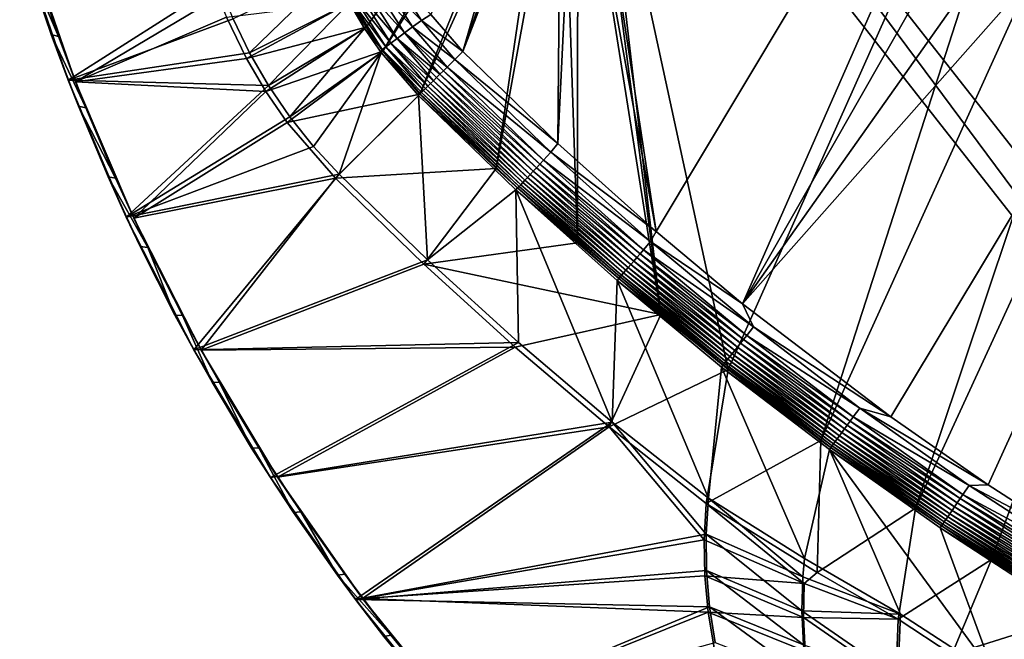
# Model space of a CAD drawing. Header units: metres. Extents: x -1651 to 0, y -1070 to 0.
# Tile 3 of 35: x -1607 to -1139, y -682 to -387. Entities that reach past the tile are written whole.
import ezdxf

# ---------------------------------------------------------------- set-up
doc = ezdxf.new("R2010")
doc.units = ezdxf.units.M

msp = doc.modelspace()

# ---------------------------------------------------------------- linework, layer by layer
at = {"layer": 'None'}
for points in [[(-1072.084839, -108.994781, -406), (-1270.322021, -553.53772, -406), (-1332.880127, -264.695038, -406)], [(-1270.322021, -553.53772, -406), (-1072.084839, -108.994781, -406), (-1226.428955, -587.216003, -406)], [(-1072.084839, -108.994781, -406), (-1013.476501, -117.099854, -406), (-1226.428955, -587.216003, -406)], [(-1226.428955, -587.216003, -406), (-1013.476501, -117.099854, -406), (-1181.447754, -619.426575, -406)], [(-1013.476501, -117.099854, -406), (-955.190979, -127.269501, -406), (-1181.447754, -619.426575, -406)], [(-1181.447754, -619.426575, -406), (-955.190979, -127.269501, -406), (-1145.369263, -643.685303, -406)], [(-955.190979, -127.269501, -406), (-1103.928101, -669.917908, -406), (-1145.369263, -643.685303, -406)], [(-1093.557251, -135.405212, -403), (-1337.562988, -270.158661, -403), (-1304.547363, -487.969818, -403)], [(-1304.547363, -487.969818, -403), (-1263.507813, -522.243103, -403), (-1093.557251, -135.405212, -403)], [(-1263.507813, -522.243103, -403), (-1046.447266, -141.236023, -403), (-1093.557251, -135.405212, -403)], [(-1263.507813, -522.243103, -403), (-999.525085, -148.42247, -403), (-1046.447266, -141.236023, -403)], [(-942.473816, -159.040817, -403), (-999.525085, -148.42247, -403), (-1263.507813, -522.243103, -403)], [(-1193.170532, -576.010864, -403), (-942.473816, -159.040817, -403), (-1263.507813, -522.243103, -403)], [(-1193.170532, -576.010864, -403), (-1146.910767, -608.250427, -403), (-942.473816, -159.040817, -403)], [(-1146.910767, -608.250427, -403), (-1103.315796, -636.548584, -403), (-942.473816, -159.040817, -403)], [(-1302.379272, -527.437622, -406), (-1336.091064, -271.071716, -406), (-1332.880127, -264.695038, -406)], [(-1332.880127, -264.695038, -406), (-1270.322021, -553.53772, -406), (-1302.379272, -527.437622, -406)], [(-1337.562988, -270.158661, -403), (-1342.995117, -277.004944, -403), (-1304.547363, -487.969818, -403)], [(-1341.770264, -278.229675, -406), (-1336.091064, -271.071716, -406), (-1302.379272, -527.437622, -406)], [(-1304.547363, -487.969818, -403), (-1342.995117, -277.004944, -403), (-1351.267212, -446.067352, -403)], [(-1342.995117, -277.004944, -403), (-1349.841309, -282.437042, -403), (-1351.267212, -446.067352, -403)], [(-1348.928345, -283.908905, -406), (-1341.770264, -278.229675, -406), (-1341.980347, -493.312286, -406)], [(-1341.980347, -493.312286, -406), (-1341.770264, -278.229675, -406), (-1302.379272, -527.437622, -406)], [(-1351.267212, -446.067352, -403), (-1349.841309, -282.437042, -403), (-1396.356323, -402.414917, -403)], [(-1349.841309, -282.437042, -403), (-1355.942505, -285.50943, -403), (-1396.356323, -402.414917, -403)], [(-1355.304932, -287.119873, -406), (-1348.928345, -283.908905, -406), (-1380.497314, -457.967896, -406)], [(-1380.497314, -457.967896, -406), (-1348.928345, -283.908905, -406), (-1341.980347, -493.312286, -406)], [(-1370, -289.922791, -406), (-1362.735352, -289.256256, -406), (-1434.294434, -402.250427, -406)], [(-1434.294434, -402.250427, -406), (-1362.735352, -289.256256, -406), (-1416.698853, -422.640991, -406)], [(-1362.735352, -289.256256, -406), (-1355.304932, -287.119873, -406), (-1416.698853, -422.640991, -406)], [(-1416.698853, -422.640991, -406), (-1355.304932, -287.119873, -406), (-1380.497314, -457.967896, -406)], [(-1411.469116, -384.872192, -403), (-1396.356323, -402.414917, -403), (-1363.050415, -287.553131, -403)], [(-1396.356323, -402.414917, -403), (-1355.942505, -285.50943, -403), (-1363.050415, -287.553131, -403)], [(-1442.158813, -390.881775, -406), (-1449.27063, -378.807037, -406), (-1370, -289.922791, -406)], [(-1442.158813, -390.881775, -406), (-1370, -289.922791, -406), (-1434.294434, -402.250427, -406)], [(-1583.692627, -416.023407), (-1512.05188, -370.256561), (-1606.710938, -349.166779)], [(-1606.710938, -349.166779), (-1603.421021, -359.716003, -45), (-1591.756348, -394.264252, -45)], [(-1606.710938, -349.166779), (-1591.756348, -394.264252, -45), (-1583.692627, -416.023407)], [(-1580.148071, -416.881317, -3), (-1603.196045, -350.393066, -3), (-1512.542236, -376.454315, -3)], [(-1603.196045, -350.393066, -3), (-1588.217773, -395.24292, -45), (-1599.899292, -360.884705, -45)], [(-1603.196045, -350.393066, -3), (-1580.148071, -416.881317, -3), (-1588.217773, -395.24292, -45)], [(-1591.756348, -394.264252, -45), (-1603.421021, -359.716003, -45), (-1588.217773, -395.24292, -45)], [(-1588.217773, -395.24292, -45), (-1603.421021, -359.716003, -45), (-1599.899292, -360.884705, -45)], [(-1505.40271, -386.947845), (-1497.548096, -403.106934), (-1457.528809, -364.121399, -377.175201)], [(-1457.528809, -364.121399, -377.175201), (-1497.548096, -403.106934), (-1450.169312, -379.292847, -377.175201)], [(-1429.110229, -366.979279, -402.52005), (-1433.676392, -369.418945, -401.100159), (-1416.030762, -387.646759, -402.52005)], [(-1416.030762, -387.646759, -402.52005), (-1411.469116, -384.872192, -403), (-1429.110229, -366.979279, -402.52005)], [(-1505.40271, -386.947845), (-1512.05188, -370.256561), (-1583.692627, -416.023407)], [(-1427.569824, -396.180054, -395.641296), (-1441.769287, -373.742828, -395.641296), (-1445.043945, -375.492462, -391.779236)], [(-1424.07959, -393.59903, -398.780426), (-1437.940308, -371.697083, -398.780426), (-1441.769287, -373.742828, -395.641296)], [(-1427.569824, -396.180054, -395.641296), (-1424.07959, -393.59903, -398.780426), (-1441.769287, -373.742828, -395.641296)], [(-1437.940308, -371.697083, -398.780426), (-1420.192993, -390.724762, -401.100159), (-1433.676392, -369.418945, -401.100159)], [(-1437.940308, -371.697083, -398.780426), (-1424.07959, -393.59903, -398.780426), (-1420.192993, -390.724762, -401.100159)], [(-1433.676392, -369.418945, -401.100159), (-1420.192993, -390.724762, -401.100159), (-1416.030762, -387.646759, -402.52005)], [(-1508.588013, -386.169952, -3), (-1580.148071, -416.881317, -3), (-1512.542236, -376.454315, -3)], [(-1443.019531, -391.432159, -377.175201), (-1449.539063, -377.894165, -382.385681), (-1450.169312, -379.292847, -377.175201)], [(-1432.942505, -400.153259, -387.314758), (-1447.663452, -376.892029, -387.314758), (-1449.539063, -377.894165, -382.385681)], [(-1434.652222, -401.417603, -382.385681), (-1449.539063, -377.894165, -382.385681), (-1443.019531, -391.432159, -377.175201)], [(-1449.539063, -377.894165, -382.385681), (-1434.652222, -401.417603, -382.385681), (-1432.942505, -400.153259, -387.314758)], [(-1430.554688, -398.387482, -391.779236), (-1445.043945, -375.492462, -391.779236), (-1447.663452, -376.892029, -387.314758)], [(-1432.942505, -400.153259, -387.314758), (-1430.554688, -398.387482, -391.779236), (-1447.663452, -376.892029, -387.314758)], [(-1445.043945, -375.492462, -391.779236), (-1430.554688, -398.387482, -391.779236), (-1427.569824, -396.180054, -395.641296)], [(-1499.094727, -405.740662, -3), (-1508.588013, -386.169952, -3), (-1449.27063, -378.807037, -406)], [(-1499.094727, -405.740662, -3), (-1449.27063, -378.807037, -406), (-1442.158813, -390.881775, -406)], [(-1497.548096, -403.106934), (-1488.530396, -418.646973), (-1450.169312, -379.292847, -377.175201)], [(-1450.169312, -379.292847, -377.175201), (-1488.530396, -418.646973), (-1443.019531, -391.432159, -377.175201)], [(-1497.548096, -403.106934), (-1505.40271, -386.947845), (-1583.692627, -416.023407)], [(-1580.148071, -416.881317, -3), (-1508.588013, -386.169952, -3), (-1499.094727, -405.740662, -3)], [(-1420.192993, -390.724762, -401.100159), (-1400.135742, -406.172729, -402.522797), (-1416.030762, -387.646759, -402.52005)], [(-1416.030762, -387.646759, -402.52005), (-1396.356323, -402.414917, -403), (-1411.469116, -384.872192, -403)], [(-1400.135742, -406.172729, -402.522797), (-1396.356323, -402.414917, -403), (-1416.030762, -387.646759, -402.52005)], [(-1489.873779, -421.396545, -3), (-1499.094727, -405.740662, -3), (-1442.158813, -390.881775, -406)], [(-1489.873779, -421.396545, -3), (-1442.158813, -390.881775, -406), (-1434.294434, -402.250427, -406)], [(-1488.530396, -418.646973), (-1478.398193, -433.484344), (-1443.019531, -391.432159, -377.175201)], [(-1443.019531, -391.432159, -377.175201), (-1478.398193, -433.484344), (-1435.113037, -402.861664, -377.175201)], [(-1435.113037, -402.861664, -377.175201), (-1434.652222, -401.417603, -382.385681), (-1443.019531, -391.432159, -377.175201)], [(-1424.07959, -393.59903, -398.780426), (-1403.806274, -409.822235, -401.100342), (-1420.192993, -390.724762, -401.100159)], [(-1403.806274, -409.822235, -401.100342), (-1400.135742, -406.172729, -402.522797), (-1420.192993, -390.724762, -401.100159)], [(-1591.756348, -394.264252, -45), (-1578.862915, -428.372955, -45), (-1583.692627, -416.023407)], [(-1578.862915, -428.372955, -45), (-1591.756348, -394.264252, -45), (-1575.31665, -429.161957, -45)], [(-1575.31665, -429.161957, -45), (-1591.756348, -394.264252, -45), (-1588.217773, -395.24292, -45)], [(-1580.148071, -416.881317, -3), (-1575.31665, -429.161957, -45), (-1588.217773, -395.24292, -45)], [(-1430.554688, -398.387482, -391.779236), (-1410.313354, -416.292023, -395.641296), (-1427.569824, -396.180054, -395.641296)], [(-1427.569824, -396.180054, -395.641296), (-1407.234985, -413.231323, -398.780975), (-1424.07959, -393.59903, -398.780426)], [(-1410.313354, -416.292023, -395.641296), (-1408.824219, -414.811432, -397.307983), (-1427.569824, -396.180054, -395.641296)], [(-1427.569824, -396.180054, -395.641296), (-1408.824219, -414.811432, -397.307983), (-1407.234985, -413.231323, -398.780975)], [(-1407.234985, -413.231323, -398.780975), (-1405.558105, -411.564026, -400.048492), (-1424.07959, -393.59903, -398.780426)], [(-1424.07959, -393.59903, -398.780426), (-1405.558105, -411.564026, -400.048492), (-1403.806274, -409.822235, -401.100342)], [(-1416.562134, -422.505096, -382.386566), (-1434.652222, -401.417603, -382.385681), (-1435.113037, -402.861664, -377.175201)], [(-1434.652222, -401.417603, -382.385681), (-1415.05249, -421.004028, -387.314301), (-1432.942505, -400.153259, -387.314758)], [(-1416.562134, -422.505096, -382.386566), (-1415.88562, -421.832397, -384.898315), (-1434.652222, -401.417603, -382.385681)], [(-1415.88562, -421.832397, -384.898315), (-1415.05249, -421.004028, -387.314301), (-1434.652222, -401.417603, -382.385681)], [(-1432.942505, -400.153259, -387.314758), (-1412.946533, -418.910156, -391.779541), (-1430.554688, -398.387482, -391.779236)], [(-1415.05249, -421.004028, -387.314301), (-1414.069946, -420.027191, -389.614227), (-1432.942505, -400.153259, -387.314758)], [(-1432.942505, -400.153259, -387.314758), (-1414.069946, -420.027191, -389.614227), (-1412.946533, -418.910156, -391.779541)], [(-1412.946533, -418.910156, -391.779541), (-1411.690918, -417.661804, -393.793762), (-1430.554688, -398.387482, -391.779236)], [(-1430.554688, -398.387482, -391.779236), (-1411.690918, -417.661804, -393.793762), (-1410.313354, -416.292023, -395.641296)], [(-1497.548096, -403.106934), (-1583.692627, -416.023407), (-1488.530396, -418.646973)], [(-1489.873779, -421.396545, -3), (-1580.148071, -416.881317, -3), (-1499.094727, -405.740662, -3)], [(-1479.67688, -436.136932, -3), (-1489.873779, -421.396545, -3), (-1434.294434, -402.250427, -406)], [(-1479.67688, -436.136932, -3), (-1434.294434, -402.250427, -406), (-1416.698853, -422.640991, -406)], [(-1478.398193, -433.484344), (-1467.205688, -447.539276), (-1435.113037, -402.861664, -377.175201)], [(-1435.113037, -402.861664, -377.175201), (-1467.205688, -447.539276), (-1455.013428, -460.736206)], [(-1455.013428, -460.736206), (-1417.423218, -423.361298, -377.175201), (-1435.113037, -402.861664, -377.175201)], [(-1417.423218, -423.361298, -377.175201), (-1416.562134, -422.505096, -382.386566), (-1435.113037, -402.861664, -377.175201)], [(-1354.52832, -450.309021, -402.52005), (-1400.135742, -406.172729, -402.522797), (-1403.806274, -409.822235, -401.100342)], [(-1351.267212, -446.067352, -403), (-1396.356323, -402.414917, -403), (-1400.135742, -406.172729, -402.522797)], [(-1351.267212, -446.067352, -403), (-1400.135742, -406.172729, -402.522797), (-1354.52832, -450.309021, -402.52005)], [(-1358.056519, -454.097565, -401.100159), (-1403.806274, -409.822235, -401.100342), (-1405.558105, -411.564026, -400.048492)], [(-1354.52832, -450.309021, -402.52005), (-1403.806274, -409.822235, -401.100342), (-1358.056519, -454.097565, -401.100159)], [(-1362.878662, -459.275269, -397.307617), (-1408.824219, -414.811432, -397.307983), (-1410.313354, -416.292023, -395.641296)], [(-1361.351318, -457.635315, -398.780426), (-1407.234985, -413.231323, -398.780975), (-1408.824219, -414.811432, -397.307983)], [(-1361.351318, -457.635315, -398.780426), (-1408.824219, -414.811432, -397.307983), (-1362.878662, -459.275269, -397.307617)], [(-1359.73999, -455.905121, -400.048401), (-1405.558105, -411.564026, -400.048492), (-1407.234985, -413.231323, -398.780975)], [(-1359.73999, -455.905121, -400.048401), (-1407.234985, -413.231323, -398.780975), (-1361.351318, -457.635315, -398.780426)], [(-1358.056519, -454.097565, -401.100159), (-1405.558105, -411.564026, -400.048492), (-1359.73999, -455.905121, -400.048401)], [(-1583.692627, -416.023407), (-1556.092896, -481.12262), (-1488.530396, -418.646973)], [(-1583.692627, -416.023407), (-1578.862915, -428.372955, -45), (-1564.757324, -461.998474, -45)], [(-1583.692627, -416.023407), (-1564.757324, -461.998474, -45), (-1556.092896, -481.12262)], [(-1552.552734, -481.614502, -3), (-1580.148071, -416.881317, -3), (-1489.873779, -421.396545, -3)], [(-1575.31665, -429.161957, -45), (-1580.148071, -416.881317, -3), (-1561.21228, -462.598602, -45)], [(-1580.148071, -416.881317, -3), (-1552.552734, -481.614502, -3), (-1561.21228, -462.598602, -45)], [(-1488.530396, -418.646973), (-1556.092896, -481.12262), (-1478.398193, -433.484344)], [(-1367.920288, -464.688782, -389.61441), (-1414.069946, -420.027191, -389.614227), (-1415.05249, -421.004028, -387.314301)], [(-1412.946533, -418.910156, -391.779541), (-1414.069946, -420.027191, -389.614227), (-1366.840332, -463.529144, -391.779236)], [(-1414.069946, -420.027191, -389.614227), (-1367.920288, -464.688782, -389.61441), (-1366.840332, -463.529144, -391.779236)], [(-1411.690918, -417.661804, -393.793762), (-1412.946533, -418.910156, -391.779541), (-1365.633789, -462.233612, -393.793457)], [(-1412.946533, -418.910156, -391.779541), (-1366.840332, -463.529144, -391.779236), (-1365.633789, -462.233612, -393.793457)], [(-1364.309937, -460.812164, -395.641296), (-1410.313354, -416.292023, -395.641296), (-1411.690918, -417.661804, -393.793762)], [(-1365.633789, -462.233612, -393.793457), (-1364.309937, -460.812164, -395.641296), (-1411.690918, -417.661804, -393.793762)], [(-1364.309937, -460.812164, -395.641296), (-1362.878662, -459.275269, -397.307617), (-1410.313354, -416.292023, -395.641296)], [(-1479.67688, -436.136932, -3), (-1552.552734, -481.614502, -3), (-1489.873779, -421.396545, -3)], [(-1456.862793, -462.574921, -3), (-1479.67688, -436.136932, -3), (-1416.698853, -422.640991, -406)], [(-1416.698853, -422.640991, -406), (-1380.497314, -457.967896, -406), (-1456.862793, -462.574921, -3)], [(-1455.013428, -460.736206), (-1413.174072, -501.41983), (-1417.423218, -423.361298, -377.175201)], [(-1370.313721, -467.258759, -382.385681), (-1416.562134, -422.505096, -382.386566), (-1417.423218, -423.361298, -377.175201)], [(-1371.116333, -468.177948, -377.175201), (-1370.313721, -467.258759, -382.385681), (-1417.423218, -423.361298, -377.175201)], [(-1413.174072, -501.41983), (-1371.116333, -468.177948, -377.175201), (-1417.423218, -423.361298, -377.175201)], [(-1369.664063, -466.561218, -384.897552), (-1415.88562, -421.832397, -384.898315), (-1416.562134, -422.505096, -382.386566)], [(-1370.313721, -467.258759, -382.385681), (-1369.664063, -466.561218, -384.897552), (-1416.562134, -422.505096, -382.386566)], [(-1368.86438, -465.702545, -387.314758), (-1415.05249, -421.004028, -387.314301), (-1415.88562, -421.832397, -384.898315)], [(-1369.664063, -466.561218, -384.897552), (-1368.86438, -465.702545, -387.314758), (-1415.88562, -421.832397, -384.898315)], [(-1368.86438, -465.702545, -387.314758), (-1367.920288, -464.688782, -389.61441), (-1415.05249, -421.004028, -387.314301)], [(-1564.757324, -461.998474, -45), (-1578.862915, -428.372955, -45), (-1561.21228, -462.598602, -45)], [(-1561.21228, -462.598602, -45), (-1578.862915, -428.372955, -45), (-1575.31665, -429.161957, -45)], [(-1556.092896, -481.12262), (-1467.205688, -447.539276), (-1478.398193, -433.484344)], [(-1552.552734, -481.614502, -3), (-1479.67688, -436.136932, -3), (-1456.862793, -462.574921, -3)], [(-1467.205688, -447.539276), (-1556.092896, -481.12262), (-1455.013428, -460.736206)], [(-1304.547363, -487.969818, -403), (-1351.267212, -446.067352, -403), (-1354.52832, -450.309021, -402.52005)], [(-1307.231567, -492.685425, -402.52005), (-1354.52832, -450.309021, -402.52005), (-1358.056519, -454.097565, -401.100159)], [(-1304.547363, -487.969818, -403), (-1354.52832, -450.309021, -402.52005), (-1307.231567, -492.685425, -402.52005)], [(-1380.497314, -457.967896, -406), (-1414.848755, -503.424744, -3), (-1456.862793, -462.574921, -3)], [(-1380.497314, -457.967896, -406), (-1341.980347, -493.312286, -406), (-1414.848755, -503.424744, -3)], [(-1313.767944, -500.268555, -398.780426), (-1361.351318, -457.635315, -398.780426), (-1362.878662, -459.275269, -397.307617)], [(-1312.224243, -498.477722, -400.048401), (-1359.73999, -455.905121, -400.048401), (-1361.351318, -457.635315, -398.780426)], [(-1312.224243, -498.477722, -400.048401), (-1361.351318, -457.635315, -398.780426), (-1313.767944, -500.268555, -398.780426)], [(-1310.611572, -496.606781, -401.100159), (-1358.056519, -454.097565, -401.100159), (-1359.73999, -455.905121, -400.048401)], [(-1310.611572, -496.606781, -401.100159), (-1359.73999, -455.905121, -400.048401), (-1312.224243, -498.477722, -400.048401)], [(-1307.231567, -492.685425, -402.52005), (-1358.056519, -454.097565, -401.100159), (-1310.611572, -496.606781, -401.100159)], [(-1564.757324, -461.998474, -45), (-1549.45752, -495.097717, -45), (-1556.092896, -481.12262)], [(-1549.45752, -495.097717, -45), (-1564.757324, -461.998474, -45), (-1545.922729, -495.510132, -45)], [(-1545.922729, -495.510132, -45), (-1564.757324, -461.998474, -45), (-1561.21228, -462.598602, -45)], [(-1561.21228, -462.598602, -45), (-1552.552734, -481.614502, -3), (-1545.922729, -495.510132, -45)], [(-1556.092896, -481.12262), (-1524.0448, -544.150879), (-1455.013428, -460.736206)], [(-1520.542236, -544.282043, -3), (-1552.552734, -481.614502, -3), (-1456.862793, -462.574921, -3)], [(-1455.013428, -460.736206), (-1524.0448, -544.150879), (-1413.174072, -501.41983)], [(-1520.542236, -544.282043, -3), (-1456.862793, -462.574921, -3), (-1414.848755, -503.424744, -3)], [(-1365.633789, -462.233612, -393.793457), (-1366.840332, -463.529144, -391.779236), (-1317.870483, -505.028046, -393.793457)], [(-1316.602295, -503.556763, -395.641296), (-1364.309937, -460.812164, -395.641296), (-1365.633789, -462.233612, -393.793457)], [(-1317.870483, -505.028046, -393.793457), (-1316.602295, -503.556763, -395.641296), (-1365.633789, -462.233612, -393.793457)], [(-1315.231079, -501.966003, -397.307617), (-1362.878662, -459.275269, -397.307617), (-1364.309937, -460.812164, -395.641296)], [(-1316.602295, -503.556763, -395.641296), (-1315.231079, -501.966003, -397.307617), (-1364.309937, -460.812164, -395.641296)], [(-1313.767944, -500.268555, -398.780426), (-1362.878662, -459.275269, -397.307617), (-1315.231079, -501.966003, -397.307617)], [(-1322.35376, -510.22937, -382.385681), (-1370.313721, -467.258759, -382.385681), (-1371.116333, -468.177948, -377.175201)], [(-1321.731445, -509.507385, -384.897552), (-1369.664063, -466.561218, -384.897552), (-1370.313721, -467.258759, -382.385681)], [(-1322.35376, -510.22937, -382.385681), (-1321.731445, -509.507385, -384.897552), (-1370.313721, -467.258759, -382.385681)], [(-1320.965332, -508.618591, -387.314758), (-1368.86438, -465.702545, -387.314758), (-1369.664063, -466.561218, -384.897552)], [(-1321.731445, -509.507385, -384.897552), (-1320.965332, -508.618591, -387.314758), (-1369.664063, -466.561218, -384.897552)], [(-1320.060913, -507.569305, -389.61441), (-1367.920288, -464.688782, -389.61441), (-1368.86438, -465.702545, -387.314758)], [(-1320.965332, -508.618591, -387.314758), (-1320.060913, -507.569305, -389.61441), (-1368.86438, -465.702545, -387.314758)], [(-1366.840332, -463.529144, -391.779236), (-1367.920288, -464.688782, -389.61441), (-1319.026245, -506.369019, -391.779236)], [(-1367.920288, -464.688782, -389.61441), (-1320.060913, -507.569305, -389.61441), (-1319.026245, -506.369019, -391.779236)], [(-1366.840332, -463.529144, -391.779236), (-1319.026245, -506.369019, -391.779236), (-1317.870483, -505.028046, -393.793457)], [(-1413.174072, -501.41983), (-1369.98584, -540.668518), (-1371.116333, -468.177948, -377.175201)], [(-1323.121094, -511.181549, -377.175201), (-1322.35376, -510.22937, -382.385681), (-1371.116333, -468.177948, -377.175201)], [(-1369.98584, -540.668518), (-1325.497803, -578.437561), (-1371.116333, -468.177948, -377.175201)], [(-1371.116333, -468.177948, -377.175201), (-1325.497803, -578.437561), (-1323.121094, -511.181549, -377.175201)], [(-1556.092896, -481.12262), (-1549.45752, -495.097717, -45), (-1532.983154, -527.628296, -45)], [(-1556.092896, -481.12262), (-1532.983154, -527.628296, -45), (-1524.0448, -544.150879)], [(-1552.552734, -481.614502, -3), (-1529.467407, -527.854614, -45), (-1545.922729, -495.510132, -45)], [(-1552.552734, -481.614502, -3), (-1520.542236, -544.282043, -3), (-1529.467407, -527.854614, -45)], [(-1263.507813, -522.243103, -403), (-1304.547363, -487.969818, -403), (-1307.231567, -492.685425, -402.52005)], [(-1532.983154, -527.628296, -45), (-1549.45752, -495.097717, -45), (-1545.922729, -495.510132, -45)], [(-1341.980347, -493.312286, -406), (-1302.379272, -527.437622, -406), (-1414.848755, -503.424744, -3)], [(-1258.328003, -533.22821, -402.52005), (-1307.231567, -492.685425, -402.52005), (-1310.611572, -496.606781, -401.100159)], [(-1263.507813, -522.243103, -403), (-1307.231567, -492.685425, -402.52005), (-1258.328003, -533.22821, -402.52005)], [(-1532.983154, -527.628296, -45), (-1545.922729, -495.510132, -45), (-1529.467407, -527.854614, -45)], [(-1263.09436, -539.208191, -400.048401), (-1312.224243, -498.477722, -400.048401), (-1313.767944, -500.268555, -398.780426)], [(-1261.55481, -537.276611, -401.100159), (-1310.611572, -496.606781, -401.100159), (-1312.224243, -498.477722, -400.048401)], [(-1261.55481, -537.276611, -401.100159), (-1312.224243, -498.477722, -400.048401), (-1263.09436, -539.208191, -400.048401)], [(-1258.328003, -533.22821, -402.52005), (-1310.611572, -496.606781, -401.100159), (-1261.55481, -537.276611, -401.100159)], [(-1524.0448, -544.150879), (-1369.98584, -540.668518), (-1413.174072, -501.41983)], [(-1371.476929, -542.829834, -3), (-1520.542236, -544.282043, -3), (-1414.848755, -503.424744, -3)], [(-1414.848755, -503.424744, -3), (-1302.379272, -527.437622, -406), (-1371.476929, -542.829834, -3)], [(-1267.273804, -544.451782, -395.641296), (-1316.602295, -503.556763, -395.641296), (-1317.870483, -505.028046, -393.793457)], [(-1265.964722, -542.809509, -397.307617), (-1315.231079, -501.966003, -397.307617), (-1316.602295, -503.556763, -395.641296)], [(-1267.273804, -544.451782, -395.641296), (-1265.964722, -542.809509, -397.307617), (-1316.602295, -503.556763, -395.641296)], [(-1264.567993, -541.057068, -398.780426), (-1313.767944, -500.268555, -398.780426), (-1315.231079, -501.966003, -397.307617)], [(-1264.567993, -541.057068, -398.780426), (-1315.231079, -501.966003, -397.307617), (-1265.964722, -542.809509, -397.307617)], [(-1263.09436, -539.208191, -400.048401), (-1313.767944, -500.268555, -398.780426), (-1264.567993, -541.057068, -398.780426)], [(-1271.439087, -549.677673, -387.314758), (-1320.965332, -508.618591, -387.314758), (-1321.731445, -509.507385, -384.897552)], [(-1270.575562, -548.59436, -389.61441), (-1320.060913, -507.569305, -389.61441), (-1320.965332, -508.618591, -387.314758)], [(-1271.439087, -549.677673, -387.314758), (-1270.575562, -548.59436, -389.61441), (-1320.965332, -508.618591, -387.314758)], [(-1319.026245, -506.369019, -391.779236), (-1320.060913, -507.569305, -389.61441), (-1269.587891, -547.355164, -391.779236)], [(-1320.060913, -507.569305, -389.61441), (-1270.575562, -548.59436, -389.61441), (-1269.587891, -547.355164, -391.779236)], [(-1317.870483, -505.028046, -393.793457), (-1319.026245, -506.369019, -391.779236), (-1268.484497, -545.970764, -393.793457)], [(-1319.026245, -506.369019, -391.779236), (-1269.587891, -547.355164, -391.779236), (-1268.484497, -545.970764, -393.793457)], [(-1268.484497, -545.970764, -393.793457), (-1267.273804, -544.451782, -395.641296), (-1317.870483, -505.028046, -393.793457)], [(-1325.497803, -578.437561), (-1279.76062, -614.683899), (-1323.121094, -511.181549, -377.175201)], [(-1272.764526, -551.340637, -382.385681), (-1322.35376, -510.22937, -382.385681), (-1323.121094, -511.181549, -377.175201)], [(-1273.508301, -552.308533, -377.175201), (-1272.764526, -551.340637, -382.385681), (-1323.121094, -511.181549, -377.175201)], [(-1323.121094, -511.181549, -377.175201), (-1279.76062, -614.683899), (-1273.508301, -552.308533, -377.175201)], [(-1272.17041, -550.595215, -384.897552), (-1321.731445, -509.507385, -384.897552), (-1322.35376, -510.22937, -382.385681)], [(-1272.764526, -551.340637, -382.385681), (-1272.17041, -550.595215, -384.897552), (-1322.35376, -510.22937, -382.385681)], [(-1272.17041, -550.595215, -384.897552), (-1271.439087, -549.677673, -387.314758), (-1321.731445, -509.507385, -384.897552)], [(-1193.170532, -576.010864, -403), (-1263.507813, -522.243103, -403), (-1258.328003, -533.22821, -402.52005)], [(-1532.983154, -527.628296, -45), (-1515.355225, -559.548523, -45), (-1524.0448, -544.150879)], [(-1515.355225, -559.548523, -45), (-1532.983154, -527.628296, -45), (-1529.467407, -527.854614, -45)], [(-1520.542236, -544.282043, -3), (-1511.86731, -559.590698, -45), (-1529.467407, -527.854614, -45)], [(-1515.355225, -559.548523, -45), (-1529.467407, -527.854614, -45), (-1511.86731, -559.590698, -45)], [(-1302.379272, -527.437622, -406), (-1326.796631, -580.744995, -3), (-1371.476929, -542.829834, -3)], [(-1302.379272, -527.437622, -406), (-1270.322021, -553.53772, -406), (-1326.796631, -580.744995, -3)], [(-1210.969238, -576.033386, -401.100159), (-1261.55481, -537.276611, -401.100159), (-1263.09436, -539.208191, -400.048401)], [(-1207.900513, -571.863892, -402.52005), (-1258.328003, -533.22821, -402.52005), (-1261.55481, -537.276611, -401.100159)], [(-1207.900513, -571.863892, -402.52005), (-1261.55481, -537.276611, -401.100159), (-1210.969238, -576.033386, -401.100159)], [(-1193.170532, -576.010864, -403), (-1258.328003, -533.22821, -402.52005), (-1207.900513, -571.863892, -402.52005)], [(-1524.0448, -544.150879), (-1487.702393, -604.804688), (-1369.98584, -540.668518)], [(-1487.702393, -604.804688), (-1325.497803, -578.437561), (-1369.98584, -540.668518)], [(-1213.834839, -579.92688, -398.780426), (-1264.567993, -541.057068, -398.780426), (-1265.964722, -542.809509, -397.307617)], [(-1212.43335, -578.022705, -400.048401), (-1263.09436, -539.208191, -400.048401), (-1264.567993, -541.057068, -398.780426)], [(-1212.43335, -578.022705, -400.048401), (-1264.567993, -541.057068, -398.780426), (-1213.834839, -579.92688, -398.780426)], [(-1210.969238, -576.033386, -401.100159), (-1263.09436, -539.208191, -400.048401), (-1212.43335, -578.022705, -400.048401)], [(-1524.0448, -544.150879), (-1515.355225, -559.548523, -45), (-1496.596558, -590.817627, -45)], [(-1524.0448, -544.150879), (-1496.596558, -590.817627, -45), (-1487.702393, -604.804688)], [(-1484.270264, -604.583252, -3), (-1520.542236, -544.282043, -3), (-1371.476929, -542.829834, -3)], [(-1520.542236, -544.282043, -3), (-1484.270264, -604.583252, -3), (-1511.86731, -559.590698, -45)], [(-1326.796631, -580.744995, -3), (-1484.270264, -604.583252, -3), (-1371.476929, -542.829834, -3)], [(-1268.484497, -545.970764, -393.793457), (-1269.587891, -547.355164, -391.779236), (-1217.55957, -584.98761, -393.793457)], [(-1216.408081, -583.423218, -395.641296), (-1267.273804, -544.451782, -395.641296), (-1268.484497, -545.970764, -393.793457)], [(-1217.55957, -584.98761, -393.793457), (-1216.408081, -583.423218, -395.641296), (-1268.484497, -545.970764, -393.793457)], [(-1215.163208, -581.73175, -397.307617), (-1265.964722, -542.809509, -397.307617), (-1267.273804, -544.451782, -395.641296)], [(-1216.408081, -583.423218, -395.641296), (-1215.163208, -581.73175, -397.307617), (-1267.273804, -544.451782, -395.641296)], [(-1213.834839, -579.92688, -398.780426), (-1265.964722, -542.809509, -397.307617), (-1215.163208, -581.73175, -397.307617)], [(-1221.629883, -590.518066, -382.385681), (-1272.764526, -551.340637, -382.385681), (-1273.508301, -552.308533, -377.175201)], [(-1221.064941, -589.750366, -384.897552), (-1272.17041, -550.595215, -384.897552), (-1272.764526, -551.340637, -382.385681)], [(-1221.629883, -590.518066, -382.385681), (-1221.064941, -589.750366, -384.897552), (-1272.764526, -551.340637, -382.385681)], [(-1220.369385, -588.805359, -387.314758), (-1271.439087, -549.677673, -387.314758), (-1272.17041, -550.595215, -384.897552)], [(-1221.064941, -589.750366, -384.897552), (-1220.369385, -588.805359, -387.314758), (-1272.17041, -550.595215, -384.897552)], [(-1219.548218, -587.689636, -389.61441), (-1270.575562, -548.59436, -389.61441), (-1271.439087, -549.677673, -387.314758)], [(-1220.369385, -588.805359, -387.314758), (-1219.548218, -587.689636, -389.61441), (-1271.439087, -549.677673, -387.314758)], [(-1269.587891, -547.355164, -391.779236), (-1270.575562, -548.59436, -389.61441), (-1218.608887, -586.413391, -391.779236)], [(-1270.575562, -548.59436, -389.61441), (-1219.548218, -587.689636, -389.61441), (-1218.608887, -586.413391, -391.779236)], [(-1269.587891, -547.355164, -391.779236), (-1218.608887, -586.413391, -391.779236), (-1217.55957, -584.98761, -393.793457)], [(-1270.322021, -553.53772, -406), (-1280.859375, -617.126892, -3), (-1326.796631, -580.744995, -3)], [(-1270.322021, -553.53772, -406), (-1226.428955, -587.216003, -406), (-1280.859375, -617.126892, -3)], [(-1279.76062, -614.683899), (-1234.132202, -643.253418, -29.974686), (-1273.508301, -552.308533, -377.175201)], [(-1222.351318, -591.498169, -377.175201), (-1221.629883, -590.518066, -382.385681), (-1273.508301, -552.308533, -377.175201)], [(-1273.508301, -552.308533, -377.175201), (-1234.132202, -643.253418, -29.974686), (-1222.351318, -591.498169, -377.175201)], [(-1496.596558, -590.817627, -45), (-1515.355225, -559.548523, -45), (-1511.86731, -559.590698, -45)], [(-1484.270264, -604.583252, -3), (-1493.14502, -590.677979, -45), (-1511.86731, -559.590698, -45)], [(-1496.596558, -590.817627, -45), (-1511.86731, -559.590698, -45), (-1493.14502, -590.677979, -45)], [(-1156.031006, -608.52356, -402.52005), (-1207.900513, -571.863892, -402.52005), (-1210.969238, -576.033386, -401.100159)], [(-1146.910767, -608.250427, -403), (-1207.900513, -571.863892, -402.52005), (-1156.031006, -608.52356, -402.52005)], [(-1146.910767, -608.250427, -403), (-1193.170532, -576.010864, -403), (-1207.900513, -571.863892, -402.52005)], [(-1487.702393, -604.804688), (-1447.240845, -662.79187), (-1325.497803, -578.437561)], [(-1447.240845, -662.79187), (-1280.880615, -631.794739), (-1325.497803, -578.437561)], [(-1325.497803, -578.437561), (-1280.880615, -631.794739), (-1279.76062, -614.683899)], [(-1160.323853, -614.852112, -400.048401), (-1212.43335, -578.022705, -400.048401), (-1213.834839, -579.92688, -398.780426)], [(-1158.937256, -612.807983, -401.100159), (-1210.969238, -576.033386, -401.100159), (-1212.43335, -578.022705, -400.048401)], [(-1158.937256, -612.807983, -401.100159), (-1212.43335, -578.022705, -400.048401), (-1160.323853, -614.852112, -400.048401)], [(-1156.031006, -608.52356, -402.52005), (-1210.969238, -576.033386, -401.100159), (-1158.937256, -612.807983, -401.100159)], [(-1443.910889, -662.228821, -3), (-1484.270264, -604.583252, -3), (-1326.796631, -580.744995, -3)], [(-1281.825195, -634.340576, -3), (-1443.910889, -662.228821, -3), (-1326.796631, -580.744995, -3)], [(-1326.796631, -580.744995, -3), (-1280.859375, -617.126892, -3), (-1281.825195, -634.340576, -3)], [(-1164.088013, -620.401367, -395.641296), (-1216.408081, -583.423218, -395.641296), (-1217.55957, -584.98761, -393.793457)], [(-1162.909058, -618.66333, -397.307617), (-1215.163208, -581.73175, -397.307617), (-1216.408081, -583.423218, -395.641296)], [(-1164.088013, -620.401367, -395.641296), (-1162.909058, -618.66333, -397.307617), (-1216.408081, -583.423218, -395.641296)], [(-1161.651001, -616.808777, -398.780426), (-1213.834839, -579.92688, -398.780426), (-1215.163208, -581.73175, -397.307617)], [(-1161.651001, -616.808777, -398.780426), (-1215.163208, -581.73175, -397.307617), (-1162.909058, -618.66333, -397.307617)], [(-1160.323853, -614.852112, -400.048401), (-1213.834839, -579.92688, -398.780426), (-1161.651001, -616.808777, -398.780426)], [(-1226.428955, -587.216003, -406), (-1228.070557, -649.966248, -37.69276), (-1280.859375, -617.126892, -3)], [(-1226.428955, -587.216003, -406), (-1181.447754, -619.426575, -406), (-1228.070557, -649.966248, -37.69276)], [(-1167.839355, -625.931824, -387.314758), (-1220.369385, -588.805359, -387.314758), (-1221.064941, -589.750366, -384.897552)], [(-1167.061768, -624.7854, -389.61441), (-1219.548218, -587.689636, -389.61441), (-1220.369385, -588.805359, -387.314758)], [(-1167.839355, -625.931824, -387.314758), (-1167.061768, -624.7854, -389.61441), (-1220.369385, -588.805359, -387.314758)], [(-1218.608887, -586.413391, -391.779236), (-1219.548218, -587.689636, -389.61441), (-1166.172241, -623.473999, -391.779236)], [(-1219.548218, -587.689636, -389.61441), (-1167.061768, -624.7854, -389.61441), (-1166.172241, -623.473999, -391.779236)], [(-1217.55957, -584.98761, -393.793457), (-1218.608887, -586.413391, -391.779236), (-1165.178345, -622.008911, -393.793457)], [(-1218.608887, -586.413391, -391.779236), (-1166.172241, -623.473999, -391.779236), (-1165.178345, -622.008911, -393.793457)], [(-1165.178345, -622.008911, -393.793457), (-1164.088013, -620.401367, -395.641296), (-1217.55957, -584.98761, -393.793457)], [(-1476.730835, -621.395386, -45), (-1496.596558, -590.817627, -45), (-1493.14502, -590.677979, -45)], [(-1496.596558, -590.817627, -45), (-1476.730835, -621.395386, -45), (-1487.702393, -604.804688)], [(-1493.14502, -590.677979, -45), (-1484.270264, -604.583252, -3), (-1473.324341, -621.07666, -45)], [(-1476.730835, -621.395386, -45), (-1493.14502, -590.677979, -45), (-1473.324341, -621.07666, -45)], [(-1234.132202, -643.253418, -29.974686), (-1188.519897, -669.787903, -60), (-1222.351318, -591.498169, -377.175201)], [(-1169.033203, -627.691711, -382.385681), (-1221.629883, -590.518066, -382.385681), (-1222.351318, -591.498169, -377.175201)], [(-1169.72583, -628.692444, -377.175201), (-1169.033203, -627.691711, -382.385681), (-1222.351318, -591.498169, -377.175201)], [(-1222.351318, -591.498169, -377.175201), (-1188.519897, -669.787903, -60), (-1144.001343, -698.71637, -60)], [(-1144.001343, -698.71637, -60), (-1169.72583, -628.692444, -377.175201), (-1222.351318, -591.498169, -377.175201)], [(-1168.498047, -626.902893, -384.897552), (-1221.064941, -589.750366, -384.897552), (-1221.629883, -590.518066, -382.385681)], [(-1169.033203, -627.691711, -382.385681), (-1168.498047, -626.902893, -384.897552), (-1221.629883, -590.518066, -382.385681)], [(-1168.498047, -626.902893, -384.897552), (-1167.839355, -625.931824, -387.314758), (-1221.064941, -589.750366, -384.897552)], [(-1487.702393, -604.804688), (-1476.730835, -621.395386, -45), (-1447.240845, -662.79187)], [(-1484.270264, -604.583252, -3), (-1443.910889, -662.228821, -3), (-1473.324341, -621.07666, -45)], [(-1102.798218, -643.156067, -402.52005), (-1156.031006, -608.52356, -402.52005), (-1158.937256, -612.807983, -401.100159)], [(-1103.315796, -636.548584, -403), (-1146.910767, -608.250427, -403), (-1156.031006, -608.52356, -402.52005)], [(-1103.315796, -636.548584, -403), (-1156.031006, -608.52356, -402.52005), (-1102.798218, -643.156067, -402.52005)], [(-1279.76062, -614.683899), (-1280.880615, -631.794739), (-1234.891479, -652.032715, -29.974155)], [(-1234.132202, -643.253418, -29.974686), (-1279.76062, -614.683899), (-1234.891479, -652.032715, -29.974155)], [(-1108.095581, -651.651123, -398.780426), (-1161.651001, -616.808777, -398.780426), (-1162.909058, -618.66333, -397.307617)], [(-1106.844482, -649.644897, -400.048401), (-1160.323853, -614.852112, -400.048401), (-1161.651001, -616.808777, -398.780426)], [(-1106.844482, -649.644897, -400.048401), (-1161.651001, -616.808777, -398.780426), (-1108.095581, -651.651123, -398.780426)], [(-1105.537476, -647.549011, -401.100159), (-1158.937256, -612.807983, -401.100159), (-1160.323853, -614.852112, -400.048401)], [(-1105.537476, -647.549011, -401.100159), (-1160.323853, -614.852112, -400.048401), (-1106.844482, -649.644897, -400.048401)], [(-1102.798218, -643.156067, -402.52005), (-1158.937256, -612.807983, -401.100159), (-1105.537476, -647.549011, -401.100159)], [(-1455.783813, -651.242798, -45), (-1476.730835, -621.395386, -45), (-1473.324341, -621.07666, -45)], [(-1476.730835, -621.395386, -45), (-1455.783813, -651.242798, -45), (-1447.240845, -662.79187)], [(-1473.324341, -621.07666, -45), (-1443.910889, -662.228821, -3), (-1452.430664, -650.748108, -45)], [(-1455.783813, -651.242798, -45), (-1473.324341, -621.07666, -45), (-1452.430664, -650.748108, -45)], [(-1281.825195, -634.340576, -3), (-1280.859375, -617.126892, -3), (-1234.307373, -655.087952, -34.021328)], [(-1280.859375, -617.126892, -3), (-1228.070557, -649.966248, -37.69276), (-1234.307373, -655.087952, -34.021328)], [(-1181.447754, -619.426575, -406), (-1189.660034, -672.163696, -63), (-1228.070557, -649.966248, -37.69276)], [(-1181.447754, -619.426575, -406), (-1145.369263, -643.685303, -406), (-1189.660034, -672.163696, -63)], [(-1110.392578, -655.334778, -395.641296), (-1164.088013, -620.401367, -395.641296), (-1165.178345, -622.008911, -393.793457)], [(-1109.281372, -653.552734, -397.307617), (-1162.909058, -618.66333, -397.307617), (-1164.088013, -620.401367, -395.641296)], [(-1110.392578, -655.334778, -395.641296), (-1109.281372, -653.552734, -397.307617), (-1164.088013, -620.401367, -395.641296)], [(-1108.095581, -651.651123, -398.780426), (-1162.909058, -618.66333, -397.307617), (-1109.281372, -653.552734, -397.307617)], [(-1113.928711, -661.005371, -387.314758), (-1167.839355, -625.931824, -387.314758), (-1168.498047, -626.902893, -384.897552)], [(-1113.195679, -659.829895, -389.61441), (-1167.061768, -624.7854, -389.61441), (-1167.839355, -625.931824, -387.314758)], [(-1113.928711, -661.005371, -387.314758), (-1113.195679, -659.829895, -389.61441), (-1167.839355, -625.931824, -387.314758)], [(-1166.172241, -623.473999, -391.779236), (-1167.061768, -624.7854, -389.61441), (-1112.357178, -658.485229, -391.779236)], [(-1167.061768, -624.7854, -389.61441), (-1113.195679, -659.829895, -389.61441), (-1112.357178, -658.485229, -391.779236)], [(-1165.178345, -622.008911, -393.793457), (-1166.172241, -623.473999, -391.779236), (-1111.42041, -656.983032, -393.793457)], [(-1166.172241, -623.473999, -391.779236), (-1112.357178, -658.485229, -391.779236), (-1111.42041, -656.983032, -393.793457)], [(-1111.42041, -656.983032, -393.793457), (-1110.392578, -655.334778, -395.641296), (-1165.178345, -622.008911, -393.793457)], [(-1115.053955, -662.809814, -382.385681), (-1169.033203, -627.691711, -382.385681), (-1169.72583, -628.692444, -377.175201)], [(-1115.709473, -663.836426, -377.175201), (-1115.053955, -662.809814, -382.385681), (-1169.72583, -628.692444, -377.175201)], [(-1115.709473, -663.836426, -377.175201), (-1169.72583, -628.692444, -377.175201), (-1144.001343, -698.71637, -60)], [(-1114.549561, -662.001038, -384.897552), (-1168.498047, -626.902893, -384.897552), (-1169.033203, -627.691711, -382.385681)], [(-1115.053955, -662.809814, -382.385681), (-1114.549561, -662.001038, -384.897552), (-1169.033203, -627.691711, -382.385681)], [(-1114.549561, -662.001038, -384.897552), (-1113.928711, -661.005371, -387.314758), (-1168.498047, -626.902893, -384.897552)], [(-1447.240845, -662.79187), (-1280.718018, -649.04126), (-1280.880615, -631.794739)], [(-1443.910889, -662.228821, -3), (-1281.825195, -634.340576, -3), (-1281.508911, -651.57843, -3)], [(-1281.825195, -634.340576, -3), (-1234.307373, -655.087952, -34.021328), (-1281.508911, -651.57843, -3)], [(-1234.891479, -652.032715, -29.974155), (-1280.880615, -631.794739), (-1235.352539, -668.152283, -29.969336)], [(-1280.880615, -631.794739), (-1280.718018, -649.04126), (-1235.352539, -668.152283, -29.969336)], [(-1234.132202, -643.253418, -29.974686), (-1234.891479, -652.032715, -29.974155), (-1188.519897, -669.787903, -60)], [(-1145.369263, -643.685303, -406), (-1164.248901, -688.90741, -63), (-1189.660034, -672.163696, -63)], [(-1145.369263, -643.685303, -406), (-1103.928101, -669.917908, -406), (-1164.248901, -688.90741, -63)], [(-1279.26355, -666.227112), (-1280.718018, -649.04126), (-1447.240845, -662.79187)], [(-1235.352539, -668.152283, -29.969336), (-1280.718018, -649.04126), (-1234.603271, -684.260376, -29.964518)], [(-1280.718018, -649.04126), (-1279.26355, -666.227112), (-1234.603271, -684.260376, -29.964518)], [(-1430.490479, -679.654297, -45), (-1455.783813, -651.242798, -45), (-1452.430664, -650.748108, -45)], [(-1447.240845, -662.79187), (-1455.783813, -651.242798, -45), (-1433.782227, -680.321533, -45)], [(-1433.782227, -680.321533, -45), (-1455.783813, -651.242798, -45), (-1430.490479, -679.654297, -45)], [(-1443.910889, -662.228821, -3), (-1430.490479, -679.654297, -45), (-1452.430664, -650.748108, -45)], [(-1279.913086, -668.745239, -3), (-1443.910889, -662.228821, -3), (-1281.508911, -651.57843, -3)], [(-1234.307373, -655.087952, -34.021328), (-1234.689209, -671.234497, -33.983486), (-1281.508911, -651.57843, -3)], [(-1281.508911, -651.57843, -3), (-1234.689209, -671.234497, -33.983486), (-1279.913086, -668.745239, -3)], [(-1234.891479, -652.032715, -29.974155), (-1235.352539, -668.152283, -29.969336), (-1188.519897, -669.787903, -60)], [(-1234.307373, -655.087952, -34.021328), (-1228.070557, -649.966248, -37.69276), (-1189.660034, -672.163696, -63)], [(-1234.307373, -655.087952, -34.021328), (-1189.660034, -672.163696, -63), (-1234.689209, -671.234497, -33.983486)], [(-1402.855103, -717.833252), (-1279.26355, -666.227112), (-1447.240845, -662.79187)], [(-1447.240845, -662.79187), (-1433.782227, -680.321533, -45), (-1402.855103, -717.833252)], [(-1399.657715, -716.942078, -3), (-1443.910889, -662.228821, -3), (-1279.913086, -668.745239, -3)], [(-1443.910889, -662.228821, -3), (-1399.657715, -716.942078, -3), (-1430.490479, -679.654297, -45)], [(-1276.525391, -683.255615), (-1279.26355, -666.227112), (-1402.855103, -717.833252)], [(-1234.603271, -684.260376, -29.964518), (-1279.26355, -666.227112), (-1232.647949, -700.266296, -29.959698)], [(-1232.647949, -700.266296, -29.959698), (-1279.26355, -666.227112), (-1276.525391, -683.255615)], [(-1188.519897, -669.787903, -60), (-1235.352539, -668.152283, -29.969336), (-1189.898804, -699.737122, -60)], [(-1235.352539, -668.152283, -29.969336), (-1234.603271, -684.260376, -29.964518), (-1189.898804, -699.737122, -60)], [(-1098.611572, -726.257629, -60), (-1115.709473, -663.836426, -377.175201), (-1144.001343, -698.71637, -60)], [(-1277.047485, -685.746216, -3), (-1399.657715, -716.942078, -3), (-1279.913086, -668.745239, -3)], [(-1234.689209, -671.234497, -33.983486), (-1233.876343, -687.381714, -33.936447), (-1279.913086, -668.745239, -3)], [(-1279.913086, -668.745239, -3), (-1233.876343, -687.381714, -33.936447), (-1277.047485, -685.746216, -3)], [(-1189.660034, -672.163696, -63), (-1190.754272, -701.768311, -63), (-1234.689209, -671.234497, -33.983486)], [(-1234.689209, -671.234497, -33.983486), (-1190.754272, -701.768311, -63), (-1233.876343, -687.381714, -33.936447)], [(-1189.660034, -672.163696, -63), (-1164.248901, -688.90741, -63), (-1190.754272, -701.768311, -63)], [(-1188.519897, -669.787903, -60), (-1189.898804, -699.737122, -60), (-1144.001343, -698.71637, -60)], [(-1103.928101, -669.917908, -406), (-1061.736694, -694.926086, -406), (-1164.248901, -688.90741, -63)], [(-1407.53186, -707.758484, -45), (-1433.782227, -680.321533, -45), (-1430.490479, -679.654297, -45)], [(-1433.782227, -680.321533, -45), (-1410.75415, -708.59436, -45), (-1402.855103, -717.833252)], [(-1410.75415, -708.59436, -45), (-1433.782227, -680.321533, -45), (-1407.53186, -707.758484, -45)], [(-1399.657715, -716.942078, -3), (-1407.53186, -707.758484, -45), (-1430.490479, -679.654297, -45)]]:
    msp.add_3dface(points, dxfattribs=at)
at = {"layer": 'None01'}
for points in [[(-1420.450195, -116.977798, -410), (-953.507996, -712.491272, -410), (-1404.711548, -104.637085, -410)], [(-953.507996, -712.491272, -430), (-1420.450195, -116.977798, -430), (-1404.711548, -104.637085, -430)], [(-1404.711548, -104.637085, -410), (-953.507996, -712.491272, -410), (-937.769287, -700.150574, -410)], [(-937.769287, -700.150574, -410), (-937.769287, -700.150574, -430), (-1404.711548, -104.637085, -410)], [(-937.769287, -700.150574, -430), (-1404.711548, -104.637085, -430), (-1404.711548, -104.637085, -410)], [(-953.507996, -712.491272, -430), (-1404.711548, -104.637085, -430), (-937.769287, -700.150574, -430)], [(-953.507996, -712.491272, -410), (-1420.450195, -116.977798, -410), (-953.507996, -712.491272, -430)], [(-1420.450195, -116.977798, -410), (-1420.450195, -116.977798, -430), (-953.507996, -712.491272, -430)]]:
    msp.add_3dface(points, dxfattribs=at)

doc.saveas('drawing.dxf')
